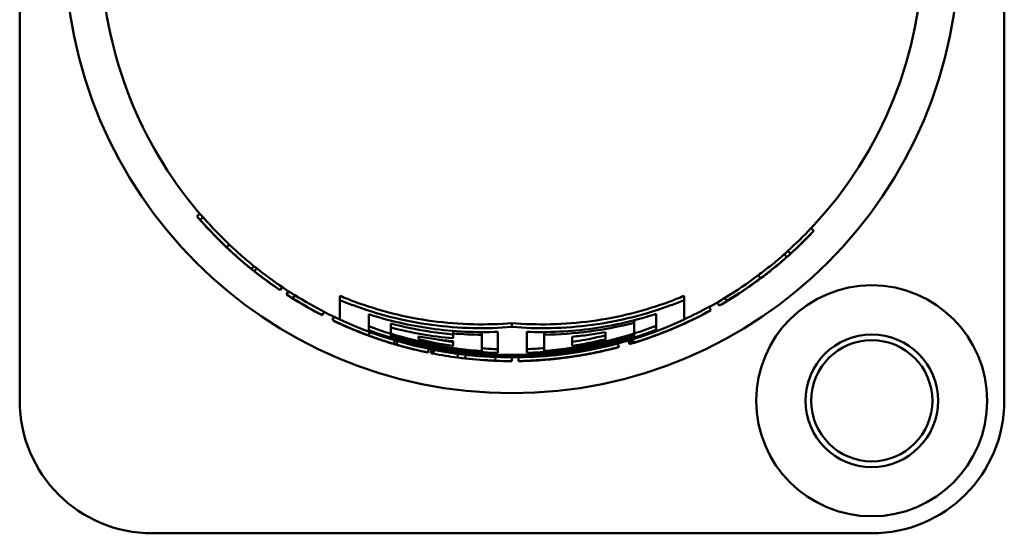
# Model space of a CAD drawing. Header units: millimetres. Extents: x 0 to 2239, y -60 to 841.
# Tile 24 of 151: x 295 to 321, y 390 to 403. Entities that reach past the tile are written whole.
import ezdxf

# ---------------------------------------------------------------- set-up
doc = ezdxf.new("R2010")
doc.units = ezdxf.units.MM
doc.layers.add('Sichtbar (ISO)', color=7, linetype='Continuous', lineweight=50)

msp = doc.modelspace()

# ---------------------------------------------------------------- linework, layer by layer
at = {"layer": 'Sichtbar (ISO)'}
for p, q in [((294.7399, 417.0629), (294.7399, 393.0629)), ((320.7399, 393.0629), (320.7399, 417.0629)), ((299.5847, 397.9082), (299.5095, 397.8422)), ((315.6342, 397.6212), (315.707, 397.5527)), ((300.271, 397.1944), (300.2022, 397.1219)), ((315.0265, 397.0253), (315.0936, 396.9512)), ((314.928, 396.9314), (314.9942, 396.8565)), ((300.7591, 396.6225), (300.7589, 396.6223)), ((300.9252, 396.6173), (300.8624, 396.5395)), ((301.0002, 396.5615), (300.9381, 396.4831)), ((301.6697, 396.0713), (301.6137, 395.9884)), ((301.8381, 395.9542), (301.7838, 395.8704)), ((302.0084, 395.8517), (301.9555, 395.7668)), ((303.1944, 395.7223), (303.1944, 395.8342)), ((303.1944, 395.7223), (303.1944, 395.2065)), ((312.2854, 395.7223), (312.2854, 395.8342)), ((312.2854, 395.2065), (312.2854, 395.7223)), ((313.3622, 395.7846), (313.4141, 395.6991)), ((312.9452, 395.5444), (312.9932, 395.4566)), ((302.779, 395.4148), (302.7333, 395.3258)), ((303.0392, 395.2853), (302.9959, 395.1952)), ((303.9554, 394.9261), (303.9554, 395.3488)), ((311.5434, 395.3562), (311.5434, 394.9332)), ((303.0288, 395.1793), (303.0269, 395.1753)), ((304.5364, 394.9986), (304.5364, 395.1039)), ((304.5364, 394.9986), (304.5364, 394.8358)), ((307.7399, 395.0132), (307.7399, 395.114)), ((310.9674, 395.1251), (310.9674, 395.189)), ((310.9674, 394.8433), (310.9674, 395.1251)), ((312.155, 395.0389), (312.1551, 395.0387)), ((312.2201, 395.07), (312.2205, 395.0692)), ((303.9882, 394.8778), (303.9555, 394.7889)), ((304.5364, 394.808), (304.5364, 394.8358)), ((304.5364, 394.808), (304.5364, 394.7629)), ((305.2704, 394.6864), (305.2704, 394.7619)), ((306.1834, 394.8417), (306.1834, 394.9075)), ((306.9444, 394.8073), (306.9444, 394.876)), ((306.9444, 394.3753), (306.9444, 394.8073)), ((307.3684, 394.8839), (307.3684, 394.3257)), ((308.1294, 394.3264), (308.1294, 394.8846)), ((308.5904, 394.8079), (308.5904, 394.8776)), ((308.5904, 394.8079), (308.5904, 394.3796)), ((309.3304, 394.5159), (309.3304, 394.7554)), ((310.2064, 394.8746), (310.2064, 394.6857)), ((310.9324, 394.689), (310.9603, 394.5984)), ((310.9674, 394.8156), (310.9674, 394.8433)), ((310.9674, 394.7704), (310.9674, 394.8156)), ((304.5352, 394.5893), (304.535, 394.5887)), ((304.6488, 394.6583), (304.6209, 394.5643)), ((304.7166, 394.6384), (304.6902, 394.5474)), ((305.5419, 394.4337), (305.5227, 394.3409)), ((306.1834, 394.6356), (306.1834, 394.5108)), ((310.5385, 394.5758), (310.5637, 394.4813)), ((310.8176, 394.6543), (310.8458, 394.559)), ((310.8639, 394.6681), (310.8925, 394.5729)), ((310.882, 394.6736), (310.9101, 394.5805)), ((311.1489, 394.6557), (311.1495, 394.6539)), ((311.1965, 394.6714), (311.1968, 394.6706)), ((305.6193, 394.418), (305.5999, 394.3206)), ((305.6804, 394.406), (305.6615, 394.3084)), ((306.3133, 394.303), (306.3002, 394.2044)), ((306.5165, 394.278), (306.5058, 394.1838)), ((307.3028, 394.2176), (307.2989, 394.1229)), ((307.7399, 394.2088), (307.7399, 394.1094)), ((307.9123, 394.2102), (307.9139, 394.1109)), ((309.6835, 394.2858), (309.6839, 394.2834)), ((298.2399, 389.5629), (317.2399, 389.5629))]:
    msp.add_line(p, q, dxfattribs=at)
for centre, radius in [((307.7399, 405.0629), 11.8), ((317.2399, 393.0629), 3.0499), ((317.2399, 393.0629), 1.75), ((317.2403, 393.0635), 1.6)]:
    msp.add_circle(centre, radius, dxfattribs=at)
for centre, radius, start, end in [((307.7399, 405.0629), 10.8536, 316.69039, 41.26119), ((307.7399, 405.0629), 10.8536, 183.96239, 221.26119), ((307.7399, 405.0629), 10.8536, 235.97683, 237.20416), ((307.7399, 405.0629), 10.8536, 298.67241, 300.14516), ((307.7399, 405.0629), 10.8536, 242.78849, 244.32357), ((307.7399, 405.0629), 10.8541, 245.24224, 294.75776), ((307.7399, 405.0629), 10.7202, 249.32746, 252.61269), ((307.7399, 405.0629), 10.7202, 287.52178, 290.78111), ((307.7399, 405.0629), 10.8203, 249.52736, 290.58007), ((307.7399, 405.0629), 10.7171, 252.60764, 265.7432), ((307.7399, 405.0629), 10.7436, 252.65184, 268.01839), ((307.7399, 405.0629), 10.7867, 252.7233, 287.41025), ((307.7399, 405.0629), 10.6663, 256.61324, 261.60906), ((307.7399, 405.0629), 10.5661, 259.2402, 261.52887), ((307.7399, 405.0629), 10.7436, 272.07766, 287.4823), ((307.7399, 405.0629), 10.7171, 274.55171, 287.52687), ((307.7399, 405.0629), 10.5661, 278.65758, 283.49944), ((307.7399, 405.0629), 10.6663, 278.5756, 283.3702), ((307.7399, 405.0629), 10.6434, 265.71367, 267.99973), ((307.7399, 405.0629), 10.6434, 272.09723, 274.5833), ((298.2399, 393.0629), 3.5, 180, 270), ((317.2399, 393.0629), 3.5, 270, 0)]:
    msp.add_arc(centre, radius, start, end, dxfattribs=at)
for centre, major_axis, ratio, start_param, end_param in [((307.7403, 405.0633), (7.5894, -7.8929), 0.9999599, 4.6667406, 4.7580336), ((307.7414, 405.0644), (7.5212, -7.822), 0.9999599, 4.666748, 4.7580278), ((307.7389, 405.064), (7.747, 7.5976), 0.9999599, 4.6731559, 4.7516205), ((307.7399, 405.0629), (7.8172, 7.6667), 0.99996, 4.6731367, 4.7516118), ((307.7393, 405.0636), (-8.0605, -7.418), 0.999999, 1.520267, 1.6213279), ((298.5013, 471.1228), (15.3939, -74.7438), 0.1577895, 0.0934051, 0.1030329), ((298.7884, 470.9049), (15.1545, -74.6091), 0.1588346, 0.0945741, 0.1042357), ((319.0263, 470.4979), (-17.1272, -74.4625), 0.1789054, 6.1921513, 6.1991241), ((307.7399, 405.0629), (-8.6953, 6.661), 0.999999, 1.539589, 1.608011), ((319.3916, 471.7224), (-17.4889, -75.6862), 0.1787913, 6.2019582, 6.2082002), ((319.6311, 471.9171), (-17.6851, -75.7947), 0.1775406, 6.2030233, 6.209246), ((307.7399, 405.0629), (8.7533, -6.4099), 0.9999599, 4.6741364, 4.7506357), ((307.7399, 405.0629), (8.834, -6.469), 0.9999599, 4.6741361, 4.7506354), ((307.7387, 405.0648), (8.9942, 6.0714), 0.9999599, 4.6634143, 4.7613532), ((307.7391, 405.0641), (9.0763, 6.1269), 0.9999599, 4.6634112, 4.7613603), ((307.7399, 405.0629), (-9.2471, -5.871), 0.999999, 1.5341721, 1.6132441), ((298.6088, 474.1901), (14.4251, -78.5249), 0.1697869, 0.0754632, 0.0843631), ((314.517, 479.9853), (-11.8638, -84.4547), 0.1498937, 6.2120804, 6.2265431), ((307.7399, 405.0629), (-9.4274, 5.5769), 0.999999, 1.5350818, 1.6115068), ((314.7727, 480.181), (-12.0816, -84.561), 0.148837, 6.2149545, 6.227418), ((307.7399, 405.0629), (9.5249, -5.4003), 0.9999599, 4.6715533, 4.7532293), ((307.7399, 405.0629), (9.4379, -5.351), 0.9999599, 4.6715535, 4.7532295), ((298.9429, 475.5578), (13.3483, -80.2102), 0.1752388, 0.066099, 0.0792591), ((299.1644, 475.3589), (13.1591, -80.1034), 0.1765222, 0.0649262, 0.0801976), ((314.1162, 481.629), (-10.7558, -86.4803), 0.1555898, 6.2214952, 6.2356536), ((307.7406, 405.0646), (9.9923, -4.231), 0.9999599, 4.6647942, 4.6806032), ((307.7399, 405.0629), (10.0872, 4.2587), 0.9999596, 4.61145, 4.8133266), ((307.7399, 405.0629), (-10.152, -4.1128), 0.999999, 1.6012561, 1.6681876), ((302.1093, 482.013), (10.0084, -86.8713), 0.14861, 0.0556575, 0.0697588), ((307.7403, 405.0638), (10.0836, -4.2696), 0.9999599, 4.6647907, 4.7599863), ((307.7397, 405.0636), (-10.0249, -4.4154), 0.9999994, 1.4478615, 1.5707963), ((307.7395, 405.0639), (10.207, 3.9741), 0.9999881, 4.6622234, 4.7625601), ((306.2098, 510.1793), (-0.0263, -115.9579), 0.0000227, 6.1797081, 6.1910337), ((307.0105, 409.0385), (-0.0007, -14.2314), 0.8344004, 6.2135345, 6.2776768), ((311.1639, 488.3411), (-6.159, -93.8395), 0.1461201, 6.2486438, 6.2527955), ((307.7399, 405.0629), (-10.5658, 2.8885), 0.999999, 1.5432165, 1.6169021), ((311.0516, 488.8067), (-6.0417, -94.3056), 0.1460755, 6.2547615, 6.2598549), ((307.7399, 405.0629), (10.6274, -2.6356), 0.9999599, 4.6732133, 4.7515684), ((307.7399, 405.0629), (-10.703, -2.329), 0.999999, 1.54092, 1.60663), ((304.1925, 486.5126), (5.8507, -92.1253), 0.1573373, 0.0282923, 0.0353604), ((303.7134, 485.8458), (6.661, -91.3711), 0.1577417, 0.0329662, 0.0362613), ((303.6133, 485.228), (6.7058, -90.7702), 0.1580835, 0.0416096, 0.0451811), ((303.3851, 485.1926), (7.1971, -90.6578), 0.1569952, 0.0402752, 0.0436729), ((310.3094, 489.3969), (-4.585, -95.0755), 0.1483981, 6.2559225, 6.2688536), ((312.2013, 474.2368), (-6.1342, -79.982), 0.2149213, 6.2558722, 6.2594919), ((307.74, 405.0631), (-10.8587, 1.4398), 0.9999995, 1.5117133, 1.5707963), ((310.5198, 474.6637), (-3.925, -80.4853), 0.2159022, 6.2661938, 6.2780589), ((307.7399, 405.0629), (-10.8974, 1.1066), 0.999999, 1.5411264, 1.6127865), ((307.7399, 405.0629), (10.9172, -0.8382), 0.9999599, 4.6760624, 4.7487262), ((305.8291, 479.8707), (2.7117, -85.7281), 0.19395, 0.0094881, 0.0162219), ((304.0492, 479.4728), (5.289, -85.23), 0.1925829, 0.0211319, 0.027851), ((308.8242, 474.7413), (-1.6005, -80.6176), 0.2167041, 6.275636, 6.2874952), ((307.7399, 405.0627), (-10.9533, 0), 0.9999995, 1.511592, 1.5707963), ((307.232, 477.4693), (0.6782, -83.3585), 0.2051506, 0.000211, 0.0081043), ((307.7399, 405.0629), (-10.9388, -0.5667), 0.999999, 1.541246, 1.6066577)]:
    msp.add_ellipse(centre, major_axis=major_axis, ratio=ratio, start_param=start_param, end_param=end_param, dxfattribs=at)
for points, knots in [([(299.4969, 398.0023), (299.4843, 397.9915), (299.4716, 397.9807), (299.4464, 397.959), (299.4337, 397.9482), (299.4211, 397.9373)], [-0.0100116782, -0.0100116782, -0.0100116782, -0.0100116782, -0.0050207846, -0.0050207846, -0.0000136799, -0.0000136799, -0.0000136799, -0.0000136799]), ([(299.4211, 397.9373), (299.5497, 397.7869), (299.6828, 397.6398), (299.9575, 397.3526), (300.0991, 397.2126), (300.2449, 397.0763)], [0, 0, 0, 0, 0.06694474, 0.06694474, 0.13388353, 0.13388353, 0.13388353, 0.13388353]), ([(300.2449, 397.0763), (300.1155, 397.1982), (299.9894, 397.3231), (299.7443, 397.5786), (299.6251, 397.7091), (299.5095, 397.8422)], [0.00000498, 0.00000498, 0.00000498, 0.00000498, 0.06120491, 0.06120491, 0.12239885, 0.12239885, 0.12239885, 0.12239885]), ([(315.707, 397.5527), (315.682, 397.5236), (315.6569, 397.4953), (315.6062, 397.4405), (315.5807, 397.4139), (315.555, 397.3881)], [0.00000103, 0.00000103, 0.00000103, 0.00000103, 0.06187348, 0.06187348, 0.1237459, 0.1237459, 0.1237459, 0.1237459]), ([(300.841, 396.5556), (300.7035, 396.6668), (300.569, 396.7812), (300.3061, 397.0162), (300.1776, 397.1368), (300.0524, 397.2603)], [0.00001123, 0.00001123, 0.00001123, 0.00001123, 0.05900293, 0.05900293, 0.11799896, 0.11799896, 0.11799896, 0.11799896]), ([(300.2022, 397.1219), (300.3079, 397.0205), (300.4159, 396.9212), (300.636, 396.727), (300.7482, 396.6321), (300.8624, 396.5395)], [0, 0, 0, 0, 0.05004802, 0.05004802, 0.10009127, 0.10009127, 0.10009127, 0.10009127]), ([(300.9252, 396.6173), (300.812, 396.7091), (300.7009, 396.8032), (300.4828, 396.9956), (300.3758, 397.094), (300.271, 397.1944)], [0.000002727, 0.000002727, 0.000002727, 0.000002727, 0.049682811, 0.049682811, 0.099367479, 0.099367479, 0.099367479, 0.099367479]), ([(314.928, 396.9314), (314.8182, 396.8348), (314.7061, 396.7403), (314.4777, 396.5562), (314.3613, 396.4664), (314.2428, 396.379)], [0.00000576, 0.00000576, 0.00000576, 0.00000576, 0.0569397, 0.0569397, 0.11386973, 0.11386973, 0.11386973, 0.11386973]), ([(314.3027, 396.2989), (314.4223, 396.3872), (314.5398, 396.4778), (314.7703, 396.6637), (314.8834, 396.759), (314.9942, 396.8565)], [0.00000046, 0.00000046, 0.00000046, 0.00000046, 0.05726828, 0.05726828, 0.11453075, 0.11453075, 0.11453075, 0.11453075]), ([(314.7407, 396.6387), (314.6384, 396.5535), (314.5344, 396.4702), (314.3228, 396.3075), (314.2153, 396.2281), (314.1061, 396.1508)], [0.00000086, 0.00000086, 0.00000086, 0.00000086, 0.05311507, 0.05311507, 0.10622601, 0.10622601, 0.10622601, 0.10622601]), ([(314.2428, 396.379), (314.2528, 396.3656), (314.2628, 396.3523), (314.2827, 396.3256), (314.2927, 396.3123), (314.3027, 396.2989)], [0.0000055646, 0.0000055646, 0.0000055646, 0.0000055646, 0.0050057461, 0.0050057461, 0.0100055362, 0.0100055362, 0.0100055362, 0.0100055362]), ([(301.6137, 395.9884), (301.5789, 396.0097), (301.5443, 396.0318), (301.4754, 396.0776), (301.4411, 396.1013), (301.407, 396.1258)], [0.000001, 0.000001, 0.000001, 0.000001, 0.0621037, 0.0621037, 0.12420641, 0.12420641, 0.12420641, 0.12420641]), ([(307.7399, 395.114), (307.0817, 395.0592), (306.3578, 395.071), (304.9263, 395.2646), (304.2187, 395.4465), (303.4584, 395.727), (303.327, 395.7788), (303.1944, 395.8342)], [-1.70724149, -1.70724149, -1.70724149, -1.70724149, -1.46933663, -1.46933663, -1.23143177, -1.23143177, -1.18258096, -1.18258096, -1.18258096, -1.18258096]), ([(307.7399, 395.0132), (307.0751, 394.9579), (306.344, 394.9699), (304.8981, 395.1656), (304.1834, 395.3495), (303.4303, 395.6275), (303.3129, 395.6735), (303.1944, 395.7223)], [-1.7242395, -1.7242395, -1.7242395, -1.7242395, -1.48394782, -1.48394782, -1.24365615, -1.24365615, -1.19991238, -1.19991238, -1.19991238, -1.19991238]), ([(312.2854, 395.8342), (312.1529, 395.7788), (312.0215, 395.727), (311.2612, 395.4465), (310.5535, 395.2646), (309.122, 395.071), (308.3982, 395.0592), (307.7399, 395.114)], [-5.28346637, -5.28346637, -5.28346637, -5.28346637, -5.23461555, -5.23461555, -4.9967107, -4.9967107, -4.75880584, -4.75880584, -4.75880584, -4.75880584]), ([(312.2854, 395.7223), (312.167, 395.6735), (312.0495, 395.6275), (311.2965, 395.3495), (310.5817, 395.1656), (309.1359, 394.9699), (308.4048, 394.9579), (307.7399, 395.0132)], [-5.33093204, -5.33093204, -5.33093204, -5.33093204, -5.28718827, -5.28718827, -5.0468966, -5.0468966, -4.80660492, -4.80660492, -4.80660492, -4.80660492]), ([(313.1634, 395.6615), (313.1717, 395.6471), (313.18, 395.6327), (313.1966, 395.6039), (313.2049, 395.5894), (313.2133, 395.575)], [-0.0099893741, -0.0099893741, -0.0099893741, -0.0099893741, -0.0050010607, -0.0050010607, -0.0000010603, -0.0000010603, -0.0000010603, -0.0000010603]), ([(303.9554, 395.3488), (304.4774, 395.1822), (305.0369, 395.0509), (306.1985, 394.8878), (306.8012, 394.862), (307.3684, 394.8839)], [-5.29261656, -5.29261656, -5.29261656, -5.29261656, -5.10470004, -5.10470004, -4.90603326, -4.90603326, -4.90603326, -4.90603326]), ([(308.1294, 394.8846), (308.6913, 394.8639), (309.2874, 394.89), (310.4496, 395.0531), (311.016, 395.1867), (311.5434, 395.3562)], [-1.69019731, -1.69019731, -1.69019731, -1.69019731, -1.49368407, -1.49368407, -1.303464, -1.303464, -1.303464, -1.303464]), ([(303.8222, 394.8353), (303.6819, 394.8894), (303.5428, 394.9465), (303.2673, 395.0665), (303.1309, 395.1294), (302.9959, 395.1952)], [0.00000145, 0.00000145, 0.00000145, 0.00000145, 0.05197723, 0.05197723, 0.10395069, 0.10395069, 0.10395069, 0.10395069]), ([(303.0269, 395.1753), (303.0266, 395.1755), (303.0291, 395.1744), (303.0343, 395.172), (303.0394, 395.1696), (303.0473, 395.1659), (303.0581, 395.1609), (303.0689, 395.1558), (303.0826, 395.1494), (303.0992, 395.1417), (303.1159, 395.134), (303.1354, 395.125), (303.157, 395.1151), (303.1787, 395.1051), (303.2026, 395.0942), (303.2281, 395.0828), (303.2535, 395.0713), (303.2805, 395.0593), (303.3087, 395.0468), (303.3369, 395.0344), (303.3662, 395.0216), (303.3968, 395.0084), (303.4274, 394.9952), (303.4592, 394.9816), (303.4923, 394.9677), (303.5253, 394.9539), (303.5595, 394.9397), (303.5949, 394.9252), (303.6303, 394.9107), (303.6669, 394.896), (303.7048, 394.881), (303.7427, 394.866), (303.7818, 394.8507), (303.8222, 394.8353)], [0, 0, 0, 0, 0.0909091, 0.0909091, 0.0909091, 0.1818182, 0.1818182, 0.1818182, 0.2727273, 0.2727273, 0.2727273, 0.3636364, 0.3636364, 0.3636364, 0.4545455, 0.4545455, 0.4545455, 0.5454545, 0.5454545, 0.5454545, 0.6363636, 0.6363636, 0.6363636, 0.7272727, 0.7272727, 0.7272727, 0.8181818, 0.8181818, 0.8181818, 0.9090909, 0.9090909, 0.9090909, 1, 1, 1, 1]), ([(303.8609, 394.8193), (303.856, 394.8212), (303.8512, 394.823), (303.8464, 394.8248), (303.8173, 394.8359), (303.7891, 394.8467), (303.762, 394.8573), (303.7348, 394.8679), (303.7085, 394.8783), (303.6831, 394.8884), (303.6577, 394.8985), (303.6332, 394.9084), (303.6095, 394.9181), (303.5857, 394.9277), (303.5627, 394.9372), (303.5405, 394.9464), (303.5183, 394.9556), (303.4968, 394.9646), (303.4761, 394.9733), (303.4554, 394.9821), (303.4355, 394.9906), (303.4164, 394.9988), (303.3972, 395.007), (303.3788, 395.015), (303.3613, 395.0226), (303.3437, 395.0303), (303.327, 395.0376), (303.311, 395.0447), (303.2949, 395.0518), (303.2796, 395.0586), (303.2649, 395.0652), (303.2503, 395.0717), (303.2362, 395.0781), (303.2228, 395.0842), (303.2093, 395.0903), (303.1964, 395.0961), (303.184, 395.1018), (303.1716, 395.1074), (303.1597, 395.1129), (303.1483, 395.1182), (303.137, 395.1234), (303.1261, 395.1285), (303.1156, 395.1333), (303.1052, 395.1382), (303.0951, 395.1429), (303.0858, 395.1473), (303.0765, 395.1517), (303.0678, 395.1558), (303.0603, 395.1593), (303.0527, 395.1629), (303.0463, 395.166), (303.0413, 395.1683), (303.0364, 395.1707), (303.0328, 395.1724), (303.0304, 395.1736), (303.028, 395.1747), (303.0269, 395.1753), (303.0269, 395.1753)], [0.21022075, 0.21022075, 0.21022075, 0.21022075, 0.21739148, 0.21739148, 0.21739148, 0.26086978, 0.26086978, 0.26086978, 0.30434807, 0.30434807, 0.30434807, 0.34782637, 0.34782637, 0.34782637, 0.39130466, 0.39130466, 0.39130466, 0.43478296, 0.43478296, 0.43478296, 0.47826125, 0.47826125, 0.47826125, 0.52173955, 0.52173955, 0.52173955, 0.56521785, 0.56521785, 0.56521785, 0.60869614, 0.60869614, 0.60869614, 0.65217444, 0.65217444, 0.65217444, 0.69565273, 0.69565273, 0.69565273, 0.73913103, 0.73913103, 0.73913103, 0.78260933, 0.78260933, 0.78260933, 0.82608762, 0.82608762, 0.82608762, 0.86956592, 0.86956592, 0.86956592, 0.91304421, 0.91304421, 0.91304421, 0.95652251, 0.95652251, 0.95652251, 1, 1, 1, 1]), ([(306.1834, 394.815), (305.9843, 394.8331), (305.7844, 394.8568), (305.2308, 394.9405), (304.8787, 395.0145), (304.5364, 395.1039)], [-1.5642483, -1.5642483, -1.5642483, -1.5642483, -1.49772244, -1.49772244, -1.37943619, -1.37943619, -1.37943619, -1.37943619]), ([(306.1834, 394.7134), (305.9061, 394.7379), (305.6294, 394.7739), (305.08, 394.8691), (304.8072, 394.928), (304.5364, 394.9986)], [-0.20071718, -0.20071718, -0.20071718, -0.20071718, -0.10016251, -0.10016251, -0.00000189, -0.00000189, -0.00000189, -0.00000189]), ([(310.9674, 395.1251), (310.5771, 395.0238), (310.1825, 394.9468), (309.3888, 394.8411), (308.9897, 394.8124), (308.5904, 394.8079)], [-0.28811149, -0.28811149, -0.28811149, -0.28811149, -0.1440548, -0.1440548, -0.00000374, -0.00000374, -0.00000374, -0.00000374]), ([(312.2437, 395.0806), (312.0271, 394.9829), (311.8075, 394.8923), (311.3626, 394.7254), (311.1375, 394.6493), (310.9101, 394.5805)], [-0.14253355, -0.14253355, -0.14253355, -0.14253355, -0.07126927, -0.07126927, -0.000001, -0.000001, -0.000001, -0.000001]), ([(312.1551, 395.0387), (312.1585, 395.0402), (312.1618, 395.0417), (312.1685, 395.0448), (312.1719, 395.0463), (312.1752, 395.0478)], [-0.013797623, -0.013797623, -0.013797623, -0.013797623, -0.006902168, -0.006902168, -0.000005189, -0.000005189, -0.000005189, -0.000005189]), ([(312.2205, 395.0692), (312.2244, 395.0711), (312.2282, 395.073), (312.2359, 395.0768), (312.2398, 395.0787), (312.2437, 395.0806)], [-0.015944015, -0.015944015, -0.015944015, -0.015944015, -0.007974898, -0.007974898, -0.000005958, -0.000005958, -0.000005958, -0.000005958]), ([(303.8637, 394.8183), (303.8625, 394.8187), (303.8616, 394.819), (303.8612, 394.8192), (303.8608, 394.8194), (303.8607, 394.8194), (303.8613, 394.8191), (303.8618, 394.8189), (303.863, 394.8185), (303.8649, 394.8177), (303.8668, 394.817), (303.8694, 394.816), (303.8727, 394.8148), (303.8759, 394.8136), (303.8799, 394.8121), (303.8843, 394.8104), (303.8888, 394.8087), (303.8937, 394.8068), (303.899, 394.8049), (303.9043, 394.8029), (303.9098, 394.8008), (303.9156, 394.7987), (303.9215, 394.7965), (303.9276, 394.7942), (303.9339, 394.7918), (303.9403, 394.7895), (303.947, 394.787), (303.9539, 394.7845), (303.9608, 394.7819), (303.968, 394.7793), (303.9754, 394.7766), (303.9828, 394.7738), (303.9905, 394.771), (303.9985, 394.7681), (304.0065, 394.7652), (304.0148, 394.7622), (304.0235, 394.7591), (304.0321, 394.756), (304.041, 394.7528), (304.0503, 394.7495), (304.0596, 394.7461), (304.0692, 394.7427), (304.0792, 394.7392), (304.0891, 394.7357), (304.0994, 394.732), (304.11, 394.7283), (304.1205, 394.7246), (304.1314, 394.7208), (304.1425, 394.7169), (304.1537, 394.713), (304.1652, 394.7091), (304.177, 394.705), (304.1888, 394.701), (304.2009, 394.6968), (304.2134, 394.6926), (304.2259, 394.6883), (304.2387, 394.684), (304.2519, 394.6796), (304.2651, 394.6751), (304.2787, 394.6706), (304.2926, 394.666), (304.3066, 394.6613), (304.321, 394.6566), (304.3358, 394.6518), (304.3506, 394.6469), (304.3658, 394.642), (304.3814, 394.6369), (304.3971, 394.6319), (304.4132, 394.6268), (304.4297, 394.6215), (304.4463, 394.6162), (304.4634, 394.6109), (304.4809, 394.6054), (304.4985, 394.5999), (304.5165, 394.5944), (304.535, 394.5887)], [0, 0, 0, 0, 0.04, 0.04, 0.04, 0.08, 0.08, 0.08, 0.12, 0.12, 0.12, 0.16, 0.16, 0.16, 0.2, 0.2, 0.2, 0.24, 0.24, 0.24, 0.28, 0.28, 0.28, 0.32, 0.32, 0.32, 0.36, 0.36, 0.36, 0.4, 0.4, 0.4, 0.44, 0.44, 0.44, 0.48, 0.48, 0.48, 0.52, 0.52, 0.52, 0.56, 0.56, 0.56, 0.6, 0.6, 0.6, 0.64, 0.64, 0.64, 0.68, 0.68, 0.68, 0.72, 0.72, 0.72, 0.76, 0.76, 0.76, 0.8, 0.8, 0.8, 0.84, 0.84, 0.84, 0.88, 0.88, 0.88, 0.92, 0.92, 0.92, 0.96, 0.96, 0.96, 1, 1, 1, 1]), ([(304.5911, 394.5723), (304.5735, 394.5776), (304.5386, 394.5882), (304.4878, 394.6038), (304.4385, 394.6193), (304.3906, 394.6345), (304.3442, 394.6496), (304.2992, 394.6644), (304.2557, 394.6789), (304.2136, 394.693), (304.1731, 394.7069), (304.1341, 394.7204), (304.0964, 394.7336), (304.0603, 394.7464), (304.0257, 394.7588), (303.9926, 394.7707), (303.9615, 394.7821), (303.9318, 394.793), (303.9057, 394.8027), (303.8852, 394.8103), (303.8712, 394.8155), (303.8656, 394.8176), (303.8637, 394.8183)], [0, 0, 0, 0, 0.05, 0.1, 0.15, 0.2000001, 0.2500001, 0.3000001, 0.3500001, 0.4000001, 0.4500001, 0.5000001, 0.5500001, 0.6000002, 0.6500002, 0.7000002, 0.7500002, 0.8000002, 0.8500002, 0.9000002, 0.9500002, 1, 1, 1, 1]), ([(303.9555, 394.7889), (304.065, 394.7478), (304.1753, 394.7085), (304.3971, 394.6336), (304.5087, 394.598), (304.6209, 394.5643)], [0.000000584, 0.000000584, 0.000000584, 0.000000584, 0.042426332, 0.042426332, 0.084850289, 0.084850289, 0.084850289, 0.084850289]), ([(305.2704, 394.7619), (305.4219, 394.7338), (305.5737, 394.7093), (305.8781, 394.6672), (306.0307, 394.6497), (306.1834, 394.6356)], [-0.11094165, -0.11094165, -0.11094165, -0.11094165, -0.05547127, -0.05547127, -0.000001, -0.000001, -0.000001, -0.000001]), ([(309.3304, 394.7554), (309.477, 394.7688), (309.6233, 394.7854), (309.9154, 394.8251), (310.0611, 394.8483), (310.2064, 394.8746)], [-0.10548683, -0.10548683, -0.10548683, -0.10548683, -0.05274396, -0.05274396, -0.000001, -0.000001, -0.000001, -0.000001]), ([(309.391, 394.2393), (309.4208, 394.2438), (309.45, 394.2484), (309.4786, 394.253), (309.5072, 394.2576), (309.5352, 394.2622), (309.5626, 394.2668), (309.59, 394.2715), (309.6169, 394.2761), (309.6432, 394.2807), (309.6696, 394.2854), (309.6954, 394.29), (309.7208, 394.2947), (309.7461, 394.2993), (309.7709, 394.304), (309.7954, 394.3086), (309.8198, 394.3133), (309.8437, 394.3179), (309.8673, 394.3226), (309.8908, 394.3272), (309.914, 394.3319), (309.9367, 394.3365), (309.9594, 394.3412), (309.9816, 394.3458), (310.0033, 394.3503), (310.025, 394.3549), (310.0462, 394.3594), (310.0668, 394.3639), (310.0873, 394.3683), (310.1073, 394.3727), (310.1267, 394.377), (310.1461, 394.3813), (310.1651, 394.3856), (310.1836, 394.3898), (310.2022, 394.394), (310.2204, 394.3982), (310.2384, 394.4024), (310.2564, 394.4065), (310.2742, 394.4107), (310.2918, 394.4149), (310.3095, 394.4191), (310.327, 394.4233), (310.3441, 394.4274), (310.3613, 394.4315), (310.3782, 394.4357), (310.3946, 394.4397), (310.411, 394.4437), (310.4268, 394.4476), (310.4419, 394.4514), (310.4569, 394.4551), (310.4711, 394.4586), (310.4838, 394.4618), (310.4966, 394.465), (310.5079, 394.4679), (310.5176, 394.4703), (310.5272, 394.4727), (310.5351, 394.4747), (310.5415, 394.4762), (310.5479, 394.4778), (310.5527, 394.479), (310.5562, 394.4798), (310.5596, 394.4806), (310.5617, 394.481), (310.5628, 394.4812), (310.5639, 394.4814), (310.564, 394.4813), (310.5634, 394.481), (310.5627, 394.4808), (310.5614, 394.4803), (310.5595, 394.4797), (310.5575, 394.4791), (310.5551, 394.4784), (310.552, 394.4775)], [0, 0, 0, 0, 0.0416667, 0.0416667, 0.0416667, 0.0833333, 0.0833333, 0.0833333, 0.125, 0.125, 0.125, 0.1666667, 0.1666667, 0.1666667, 0.2083333, 0.2083333, 0.2083333, 0.25, 0.25, 0.25, 0.2916667, 0.2916667, 0.2916667, 0.3333333, 0.3333333, 0.3333333, 0.375, 0.375, 0.375, 0.4166667, 0.4166667, 0.4166667, 0.4583333, 0.4583333, 0.4583333, 0.5, 0.5, 0.5, 0.5416667, 0.5416667, 0.5416667, 0.5833333, 0.5833333, 0.5833333, 0.625, 0.625, 0.625, 0.6666667, 0.6666667, 0.6666667, 0.7083333, 0.7083333, 0.7083333, 0.75, 0.75, 0.75, 0.7916667, 0.7916667, 0.7916667, 0.8333333, 0.8333333, 0.8333333, 0.875, 0.875, 0.875, 0.9166667, 0.9166667, 0.9166667, 0.9583333, 0.9583333, 0.9583333, 1, 1, 1, 1]), ([(308.0488, 394.1147), (308.0547, 394.115), (308.0622, 394.1153), (308.071, 394.1157), (308.0798, 394.1161), (308.0899, 394.1166), (308.102, 394.1172), (308.1141, 394.1177), (308.1282, 394.1184), (308.1446, 394.1191), (308.1611, 394.1199), (308.1799, 394.1208), (308.2008, 394.1218), (308.2218, 394.1229), (308.2447, 394.124), (308.2691, 394.1254), (308.2936, 394.1267), (308.3194, 394.1281), (308.3462, 394.1297), (308.3729, 394.1313), (308.4005, 394.133), (308.4288, 394.1349), (308.4571, 394.1368), (308.486, 394.1388), (308.5154, 394.1409), (308.5448, 394.1431), (308.5747, 394.1454), (308.6049, 394.1478), (308.6351, 394.1503), (308.6657, 394.1529), (308.6963, 394.1556), (308.7269, 394.1583), (308.7576, 394.1612), (308.7883, 394.1641), (308.819, 394.1671), (308.8497, 394.1702), (308.8807, 394.1735), (308.9116, 394.1768), (308.9427, 394.1802), (308.9744, 394.1838), (309.006, 394.1874), (309.0382, 394.1912), (309.0709, 394.1952), (309.1037, 394.1992), (309.1371, 394.2035), (309.1716, 394.208), (309.206, 394.2126), (309.2414, 394.2174), (309.278, 394.2226), (309.3146, 394.2278), (309.3522, 394.2334), (309.391, 394.2393)], [0, 0, 0, 0, 0.0588235, 0.0588235, 0.0588235, 0.1176471, 0.1176471, 0.1176471, 0.1764706, 0.1764706, 0.1764706, 0.2352941, 0.2352941, 0.2352941, 0.2941176, 0.2941176, 0.2941176, 0.3529412, 0.3529412, 0.3529412, 0.4117647, 0.4117647, 0.4117647, 0.4705882, 0.4705882, 0.4705882, 0.5294118, 0.5294118, 0.5294118, 0.5882353, 0.5882353, 0.5882353, 0.6470588, 0.6470588, 0.6470588, 0.7058824, 0.7058824, 0.7058824, 0.7647059, 0.7647059, 0.7647059, 0.8235294, 0.8235294, 0.8235294, 0.8823529, 0.8823529, 0.8823529, 0.9411765, 0.9411765, 0.9411765, 1, 1, 1, 1]), ([(309.3521, 394.2315), (309.3285, 394.228), (309.306, 394.2247), (309.2848, 394.2217), (309.2637, 394.2187), (309.2438, 394.2159), (309.2248, 394.2133), (309.2059, 394.2107), (309.1879, 394.2083), (309.1706, 394.206), (309.1532, 394.2037), (309.1365, 394.2015), (309.1202, 394.1994), (309.104, 394.1973), (309.0883, 394.1953), (309.0728, 394.1934), (309.0574, 394.1915), (309.0422, 394.1897), (309.0272, 394.1878), (309.0122, 394.186), (308.9973, 394.1843), (308.9832, 394.1826), (308.969, 394.1809), (308.9557, 394.1794), (308.9436, 394.178), (308.9315, 394.1766), (308.9206, 394.1753), (308.9109, 394.1742), (308.9012, 394.173), (308.8926, 394.1721), (308.8851, 394.1712), (308.8777, 394.1703), (308.8712, 394.1696), (308.8653, 394.1689), (308.8595, 394.1682), (308.8541, 394.1676), (308.8492, 394.167), (308.8443, 394.1664), (308.8397, 394.1659), (308.8353, 394.1654), (308.8309, 394.1649), (308.8267, 394.1644), (308.8225, 394.1639), (308.8183, 394.1634), (308.8142, 394.1629), (308.8102, 394.1625)], [0, 0, 0, 0, 0.0666667, 0.0666667, 0.0666667, 0.1333333, 0.1333333, 0.1333333, 0.2, 0.2, 0.2, 0.2666667, 0.2666667, 0.2666667, 0.3333333, 0.3333333, 0.3333333, 0.4, 0.4, 0.4, 0.4666667, 0.4666667, 0.4666667, 0.5333333, 0.5333333, 0.5333333, 0.6, 0.6, 0.6, 0.6666667, 0.6666667, 0.6666667, 0.7333333, 0.7333333, 0.7333333, 0.8, 0.8, 0.8, 0.8666667, 0.8666667, 0.8666667, 0.9333333, 0.9333333, 0.9333333, 1, 1, 1, 1]), ([(309.7933, 394.3042), (309.7962, 394.3048), (309.7988, 394.3054), (309.8013, 394.3059), (309.8037, 394.3064), (309.806, 394.3069), (309.808, 394.3074), (309.81, 394.3078), (309.8117, 394.3082), (309.8131, 394.3085), (309.8145, 394.3089), (309.8156, 394.3091), (309.8164, 394.3093), (309.8171, 394.3095), (309.8174, 394.3097), (309.8173, 394.3097), (309.8171, 394.3097), (309.8165, 394.3097), (309.8152, 394.3095), (309.8139, 394.3093), (309.8119, 394.309), (309.8089, 394.3085), (309.8059, 394.308), (309.8018, 394.3072), (309.7968, 394.3063), (309.7918, 394.3054), (309.7859, 394.3044), (309.7786, 394.303), (309.7714, 394.3017), (309.7629, 394.3002), (309.7539, 394.2985), (309.745, 394.2969), (309.7356, 394.2952), (309.7264, 394.2935), (309.7173, 394.2919), (309.7082, 394.2903), (309.6992, 394.2886), (309.6901, 394.287), (309.681, 394.2854), (309.672, 394.2838), (309.6631, 394.2822), (309.6544, 394.2807), (309.6457, 394.2791), (309.637, 394.2776), (309.6285, 394.2761), (309.62, 394.2747), (309.6116, 394.2732), (309.6032, 394.2718), (309.5949, 394.2703), (309.5866, 394.2689), (309.5784, 394.2675), (309.5702, 394.2661), (309.562, 394.2648), (309.5539, 394.2634), (309.5458, 394.262), (309.5377, 394.2607), (309.5296, 394.2594), (309.5216, 394.258), (309.5135, 394.2567), (309.5055, 394.2554), (309.4974, 394.2541), (309.4894, 394.2528), (309.4813, 394.2515), (309.4733, 394.2502), (309.4652, 394.2489), (309.4571, 394.2476), (309.4491, 394.2464), (309.441, 394.2451), (309.433, 394.2438), (309.4249, 394.2426), (309.4169, 394.2413), (309.4088, 394.2401), (309.4007, 394.2388), (309.3926, 394.2376), (309.3845, 394.2364), (309.3764, 394.2351), (309.3683, 394.2339), (309.3602, 394.2327), (309.3521, 394.2315)], [0, 0, 0, 0, 0.0384615, 0.0384615, 0.0384615, 0.0769231, 0.0769231, 0.0769231, 0.1153846, 0.1153846, 0.1153846, 0.1538462, 0.1538462, 0.1538462, 0.1923077, 0.1923077, 0.1923077, 0.2307692, 0.2307692, 0.2307692, 0.2692308, 0.2692308, 0.2692308, 0.3076923, 0.3076923, 0.3076923, 0.3461538, 0.3461538, 0.3461538, 0.3846154, 0.3846154, 0.3846154, 0.4230769, 0.4230769, 0.4230769, 0.4615385, 0.4615385, 0.4615385, 0.5, 0.5, 0.5, 0.5384615, 0.5384615, 0.5384615, 0.5769231, 0.5769231, 0.5769231, 0.6153846, 0.6153846, 0.6153846, 0.6538462, 0.6538462, 0.6538462, 0.6923077, 0.6923077, 0.6923077, 0.7307692, 0.7307692, 0.7307692, 0.7692308, 0.7692308, 0.7692308, 0.8076923, 0.8076923, 0.8076923, 0.8461538, 0.8461538, 0.8461538, 0.8846154, 0.8846154, 0.8846154, 0.9230769, 0.9230769, 0.9230769, 0.9615385, 0.9615385, 0.9615385, 1, 1, 1, 1]), ([(307.7399, 394.1094), (307.7294, 394.1094), (307.7189, 394.1094), (307.7013, 394.1094), (307.6943, 394.1095), (307.6873, 394.1095)], [0.000001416, 0.000001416, 0.000001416, 0.000001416, 0.01452291, 0.01452291, 0.024230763, 0.024230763, 0.024230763, 0.024230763])]:
    msp.add_open_spline(points, degree=3, knots=knots, dxfattribs=at)
for points in [[(300.0524, 397.2603), (299.9848, 397.3269), (299.9181, 397.3944), (299.8522, 397.4628)], [(312.2853, 395.2124), (312.5041, 395.3136), (312.7251, 395.4246), (312.9452, 395.5444)]]:
    msp.add_open_spline(points, degree=3, dxfattribs=at)

doc.saveas('drawing.dxf')
